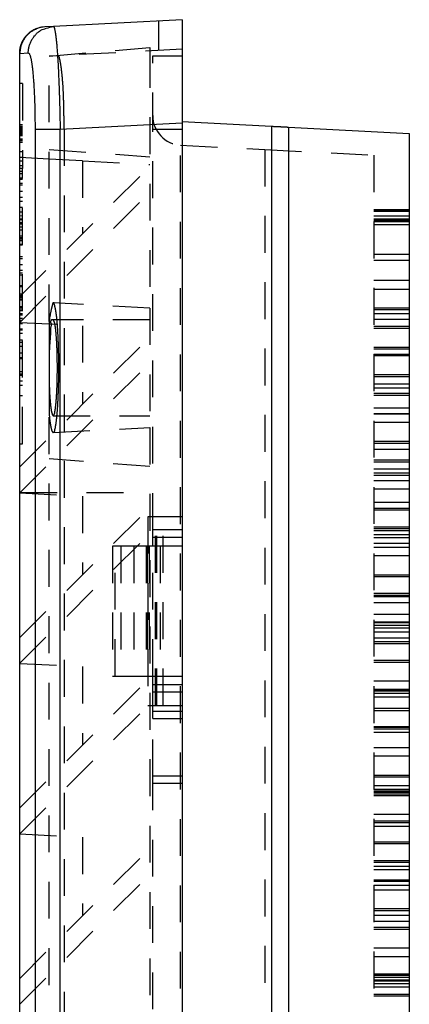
# Model space of a CAD drawing. Extents: x 3.3 to 34.5, y 1 to 22.4.
# Tile 34 of 34: x 22.5 to 23.8, y 9.8 to 13.2. Entities that reach past the tile are written whole.
import ezdxf

# ---------------------------------------------------------------- set-up
doc = ezdxf.new("R2010")
doc.units = 0
doc.linetypes.add('HIDDEN', pattern=[0.1875, 0.125, -0.0625])
doc.layers.add('ACSRY', color=30, linetype='CONTINUOUS')

msp = doc.modelspace()

# ---------------------------------------------------------------- linework, layer by layer
at = {"layer": 'ACSRY', "color": 30, "linetype": 'CONTINUOUS'}
for p, q in [((23.078, 13.1727), (22.6412, 13.1498)), ((23.078, 13.1727), (23.078, 12.8232)), ((22.6412, 13.1498), (22.6123, 13.1483)), ((22.5272, 13.0585), (22.5562, 13.06)), ((22.5272, 1.477), (22.5272, 13.0585)), ((22.664, 12.8015), (23.078, 12.8232)), ((23.078, 12.8275), (23.3811, 12.8116)), ((23.078, 12.8232), (23.078, 1.7123)), ((22.579, 12.8015), (22.664, 12.8015)), ((22.579, 12.8015), (22.579, 1.734)), ((22.664, 1.734), (22.664, 12.8015)), ((23.3811, 12.8116), (23.3811, 1.7239)), ((23.438, 12.8086), (23.848, 12.7871)), ((23.438, 12.8086), (23.438, 1.7268)), ((23.848, 12.7871), (23.848, 1.7483))]:
    msp.add_line(p, q, dxfattribs=at)
at = {"layer": 'ACSRY', "color": 30, "linetype": 'HIDDEN'}
for p, q in [((22.998, 13.1685), (22.998, 13.0684)), ((22.5315, 13.0871), (22.5309, 13.0848)), ((22.627, 13.049), (22.968, 13.0788)), ((23.078, 13.0726), (22.656, 13.0505)), ((22.968, 13.0788), (22.968, 13.0668)), ((22.968, 13.0668), (22.968, 12.1952)), ((22.656, 13.0505), (22.627, 13.049)), ((22.627, 12.1501), (22.627, 13.049)), ((22.978, 13.0507), (23.078, 13.0507)), ((22.978, 12.8007), (22.978, 13.0507)), ((22.537, 12.9559), (22.527, 12.9559)), ((22.537, 12.9559), (22.537, 12.6681)), ((22.537, 12.8103), (22.527, 12.8103)), ((22.537, 12.8064), (22.527, 12.8064)), ((22.527, 12.8038), (22.537, 12.8038)), ((22.537, 12.8004), (22.527, 12.8004)), ((22.527, 12.7988), (22.537, 12.7988)), ((22.537, 12.7941), (22.527, 12.7941)), ((22.527, 12.7936), (22.537, 12.7936)), ((22.527, 12.7929), (22.537, 12.7929)), ((22.537, 12.7909), (22.527, 12.7909)), ((22.537, 12.7888), (22.527, 12.7888)), ((22.527, 12.7877), (22.537, 12.7877)), ((22.527, 12.7873), (22.537, 12.7873)), ((22.527, 12.7856), (22.537, 12.7856)), ((22.537, 12.8158), (22.5272, 12.8158)), ((22.6779, 12.802), (22.6779, 1.7335)), ((22.978, 11.4427), (22.978, 12.8007)), ((23.078, 12.8007), (22.978, 12.8007)), ((22.537, 12.7846), (22.527, 12.7846)), ((22.537, 12.7828), (22.527, 12.7828)), ((22.527, 12.7813), (22.537, 12.7813)), ((22.527, 12.7798), (22.537, 12.7798)), ((22.527, 12.7692), (22.537, 12.7692)), ((22.527, 12.7654), (22.537, 12.7654)), ((22.537, 12.7647), (22.527, 12.7647)), ((22.527, 12.7635), (22.537, 12.7635)), ((22.5272, 12.758), (22.537, 12.758)), ((22.537, 12.7247), (22.5272, 12.7247)), ((22.627, 12.7331), (22.968, 12.7079)), ((23.0727, 12.7477), (23.358, 12.7327)), ((23.0727, 1.7878), (23.0727, 12.7477)), ((23.358, 12.7327), (23.728, 12.7133)), ((23.358, 12.7327), (23.358, 1.8028)), ((22.537, 12.706), (22.527, 12.706)), ((22.537, 12.6932), (22.527, 12.6932)), ((22.627, 12.7), (22.5272, 12.7052)), ((22.74, 12.6941), (22.627, 12.7)), ((22.74, 12.6941), (22.74, 12.4472)), ((22.74, 12.6941), (22.968, 12.6821)), ((23.728, 12.7133), (23.728, 1.8222)), ((22.527, 12.6786), (22.537, 12.6786)), ((22.537, 12.6681), (22.527, 12.6681)), ((22.537, 12.6579), (22.527, 12.6579)), ((22.5272, 12.2345), (22.968, 12.6752)), ((22.537, 11.7347), (22.537, 12.6681)), ((22.537, 12.6505), (22.527, 12.6505)), ((22.527, 12.6371), (22.537, 12.6371)), ((22.527, 12.6318), (22.537, 12.6318)), ((22.537, 12.617), (22.527, 12.617)), ((22.537, 12.6112), (22.527, 12.6112)), ((22.527, 12.5911), (22.537, 12.5911)), ((22.5272, 12.1465), (22.968, 12.5876)), ((22.527, 12.5716), (22.537, 12.5716)), ((22.537, 12.5562), (22.527, 12.5562)), ((22.537, 12.5361), (22.527, 12.5361)), ((22.527, 12.5214), (22.537, 12.5214)), ((23.848, 12.5277), (23.728, 12.5277)), ((23.728, 12.5271), (23.848, 12.5271)), ((23.728, 12.526), (23.848, 12.526)), ((23.728, 12.5251), (23.848, 12.5251)), ((23.728, 12.5242), (23.848, 12.5242)), ((23.728, 12.5234), (23.848, 12.5234)), ((23.848, 12.5227), (23.728, 12.5227)), ((22.527, 12.5085), (22.537, 12.5083)), ((22.537, 12.4961), (22.527, 12.4961)), ((22.537, 12.4937), (22.527, 12.4937)), ((23.728, 12.5077), (23.848, 12.5077)), ((23.728, 12.4973), (23.848, 12.4973)), ((23.848, 12.4924), (23.728, 12.4924)), ((23.728, 12.4916), (23.848, 12.4916)), ((23.728, 12.4908), (23.848, 12.4908)), ((23.728, 12.4899), (23.848, 12.4899)), ((23.728, 12.4889), (23.848, 12.4889)), ((22.537, 12.4844), (22.527, 12.4844)), ((22.527, 12.481), (22.537, 12.481)), ((22.537, 12.4698), (22.527, 12.4698)), ((22.527, 12.4608), (22.537, 12.4608)), ((23.848, 12.4773), (23.728, 12.4773)), ((22.537, 12.4387), (22.527, 12.4387)), ((22.527, 12.4346), (22.537, 12.4346)), ((22.537, 12.4282), (22.527, 12.4282)), ((22.527, 12.4239), (22.537, 12.4239)), ((22.537, 12.4106), (22.527, 12.4106)), ((22.527, 12.4092), (22.537, 12.4092)), ((22.527, 12.3703), (22.537, 12.3703)), ((22.527, 12.3632), (22.537, 12.3632)), ((23.728, 12.3773), (23.848, 12.3773)), ((23.728, 12.3573), (23.848, 12.3573)), ((22.537, 12.3417), (22.527, 12.3417)), ((22.527, 12.3234), (22.537, 12.3234)), ((22.537, 12.3131), (22.527, 12.3131)), ((22.527, 12.3077), (22.537, 12.3077)), ((23.848, 12.2881), (23.728, 12.2881)), ((22.537, 12.2705), (22.527, 12.2705)), ((22.537, 12.2666), (22.527, 12.2666)), ((23.728, 12.2597), (23.848, 12.2597)), ((22.537, 12.242), (22.527, 12.242)), ((22.527, 12.2363), (22.537, 12.2363)), ((22.537, 12.2307), (22.527, 12.2307)), ((22.537, 12.2254), (22.527, 12.2254)), ((22.527, 12.2228), (22.537, 12.2228)), ((22.527, 12.2006), (22.537, 12.2005)), ((22.537, 12.1953), (22.527, 12.1953)), ((22.537, 12.1948), (22.527, 12.1948)), ((22.537, 12.188), (22.527, 12.188)), ((22.537, 12.186), (22.527, 12.186)), ((22.968, 12.1952), (22.6404, 12.2124)), ((22.968, 12.1952), (22.968, 11.7902)), ((23.848, 12.1948), (23.728, 12.1948)), ((23.848, 12.1888), (23.728, 12.1888)), ((22.527, 12.1763), (22.537, 12.1763)), ((22.527, 12.1717), (22.537, 12.1717)), ((22.537, 12.1532), (22.527, 12.1532)), ((22.5272, 12.1608), (22.537, 12.1608)), ((22.968, 12.1552), (22.6404, 12.1552)), ((23.728, 12.1772), (23.848, 12.1772)), ((23.728, 12.1572), (23.848, 12.1572)), ((22.537, 12.1411), (22.527, 12.1411)), ((22.527, 12.1244), (22.537, 12.1244)), ((22.527, 12.1218), (22.537, 12.1218)), ((22.5272, 12.1465), (22.74, 12.1354)), ((22.627, 12.1501), (22.627, 12.0439)), ((22.74, 12.1354), (22.74, 11.8692)), ((23.848, 12.1324), (23.728, 12.1324)), ((23.728, 12.1265), (23.848, 12.1265)), ((22.527, 12.1096), (22.537, 12.1095)), ((22.527, 12.0873), (22.537, 12.0873)), ((22.5272, 11.6565), (22.968, 12.0972)), ((22.527, 12.0797), (22.537, 12.0797)), ((22.527, 12.0662), (22.537, 12.0662)), ((23.848, 12.0617), (23.728, 12.0617)), ((23.728, 12.0572), (23.848, 12.0572)), ((22.537, 12.0424), (22.527, 12.0424)), ((22.537, 12.0264), (22.527, 12.0264)), ((22.537, 12.0225), (22.527, 12.0225)), ((22.627, 12.0439), (22.627, 11.9416)), ((23.848, 12.0372), (23.728, 12.0372)), ((23.848, 12.0335), (23.728, 12.0335)), ((22.5272, 11.5688), (22.968, 12.0096)), ((22.527, 11.9799), (22.537, 11.9799)), ((22.527, 11.9723), (22.537, 11.9723)), ((22.527, 11.9679), (22.537, 11.9679)), ((23.848, 11.9685), (23.728, 11.9685)), ((23.848, 11.9625), (23.728, 11.9625)), ((22.537, 11.9473), (22.527, 11.9473)), ((22.527, 11.9342), (22.537, 11.9342)), ((22.627, 11.9416), (22.627, 11.8353)), ((23.848, 11.9375), (23.728, 11.9375)), ((23.728, 11.9242), (23.848, 11.9242)), ((22.527, 11.8989), (22.537, 11.8989)), ((23.728, 11.9061), (23.848, 11.9061)), ((23.728, 11.9002), (23.848, 11.9002)), ((23.728, 11.8572), (23.848, 11.8572)), ((22.627, 2.7001), (22.627, 11.8353)), ((22.6404, 11.8302), (22.968, 11.8302)), ((23.728, 11.8372), (23.848, 11.8372)), ((23.848, 11.8354), (23.728, 11.8354)), ((22.6404, 11.7731), (22.968, 11.7902)), ((22.968, 11.7902), (22.968, 7.4442)), ((23.848, 11.8073), (23.728, 11.8073)), ((22.527, 11.7347), (22.537, 11.7347)), ((23.848, 11.7422), (23.728, 11.7422)), ((23.728, 11.7372), (23.848, 11.7372)), ((23.848, 11.7362), (23.728, 11.7362)), ((23.728, 11.7172), (23.848, 11.7172)), ((22.968, 11.6581), (22.627, 11.6834)), ((23.848, 11.6798), (23.728, 11.6798)), ((23.728, 11.6739), (23.848, 11.6739)), ((23.848, 11.6485), (23.728, 11.6485)), ((23.848, 11.6357), (23.728, 11.6357)), ((23.728, 11.6285), (23.848, 11.6285)), ((23.848, 11.6091), (23.728, 11.6091)), ((22.5272, 11.5685), (22.74, 11.5574)), ((22.5286, 11.5702), (22.968, 11.5702)), ((22.74, 11.5574), (22.74, 11.2912)), ((23.848, 11.581), (23.728, 11.581)), ((22.5272, 11.0785), (22.968, 11.5192)), ((23.728, 11.5372), (23.848, 11.5372)), ((23.728, 11.5172), (23.848, 11.5172)), ((23.078, 11.4877), (22.961, 11.4877)), ((22.961, 11.4877), (22.961, 10.8477)), ((22.987, 10.8477), (22.987, 11.4877)), ((22.9915, 10.8477), (22.9915, 11.4877)), ((23.0131, 10.8477), (23.0131, 11.4877)), ((23.848, 11.516), (23.728, 11.516)), ((23.848, 11.5099), (23.728, 11.5099)), ((23.728, 11.4535), (23.848, 11.4535)), ((22.5272, 10.9908), (22.968, 11.4316)), ((22.978, 11.4177), (22.978, 11.4427)), ((23.078, 11.4427), (22.978, 11.4427)), ((23.078, 11.4177), (22.978, 11.4177)), ((22.978, 11.3877), (22.978, 11.4177)), ((23.728, 11.4477), (23.848, 11.4477)), ((23.848, 11.4393), (23.728, 11.4393)), ((23.728, 11.4269), (23.848, 11.4269)), ((23.728, 11.4171), (23.848, 11.4171)), ((22.8504, 11.3877), (22.8417, 11.3877)), ((22.8417, 11.3877), (22.8417, 10.9477)), ((22.9142, 11.3877), (22.8504, 11.3877)), ((22.8504, 10.9477), (22.8504, 11.3877)), ((22.8697, 11.3877), (22.8697, 10.9477)), ((22.956, 11.3877), (22.9142, 11.3877)), ((22.9142, 11.3877), (22.9142, 10.9477)), ((22.966, 11.3877), (22.956, 11.3877)), ((22.956, 11.3877), (22.956, 10.9477)), ((22.9593, 11.3877), (22.9593, 10.9477)), ((22.966, 11.3877), (22.966, 10.9477)), ((23.0033, 11.3877), (22.966, 11.3877)), ((22.978, 10.9477), (22.978, 11.3877)), ((23.078, 11.3877), (23.0033, 11.3877)), ((23.0033, 11.3877), (23.0033, 10.9477)), ((23.848, 11.3971), (23.728, 11.3971)), ((23.848, 11.3828), (23.728, 11.3828)), ((23.848, 11.3547), (23.728, 11.3547)), ((23.848, 11.2897), (23.728, 11.2897)), ((23.848, 11.2836), (23.728, 11.2836)), ((23.848, 11.2272), (23.728, 11.2272)), ((23.728, 11.2214), (23.848, 11.2214)), ((23.728, 11.2171), (23.848, 11.2171)), ((23.728, 11.1971), (23.848, 11.1971)), ((23.848, 11.1565), (23.728, 11.1565)), ((23.848, 11.1307), (23.728, 11.1307)), ((23.848, 11.1284), (23.728, 11.1284)), ((23.848, 11.1188), (23.728, 11.1188)), ((23.728, 11.1107), (23.848, 11.1107)), ((23.728, 11.0971), (23.848, 11.0971)), ((23.728, 11.0771), (23.848, 11.0771)), ((23.848, 11.0634), (23.728, 11.0634)), ((23.848, 11.0573), (23.728, 11.0573)), ((22.5272, 10.9905), (22.74, 10.9794)), ((23.728, 11.0009), (23.848, 11.0009)), ((23.728, 10.9951), (23.848, 10.9951)), ((22.74, 10.9794), (22.74, 10.7132)), ((22.5272, 10.5005), (22.968, 10.9412)), ((22.8417, 10.9477), (22.8504, 10.9477)), ((22.8504, 10.9477), (22.9142, 10.9477)), ((22.9142, 10.9477), (22.956, 10.9477)), ((22.956, 10.9477), (22.966, 10.9477)), ((22.966, 10.9477), (23.0033, 10.9477)), ((22.978, 10.9177), (22.978, 10.9477)), ((22.978, 10.8927), (22.978, 10.9177)), ((23.078, 10.9177), (22.978, 10.9177)), ((23.0033, 10.9477), (23.078, 10.9477)), ((23.848, 10.9302), (23.728, 10.9302)), ((22.978, 10.8287), (22.978, 10.8927)), ((23.078, 10.8927), (22.978, 10.8927)), ((23.848, 10.9021), (23.728, 10.9021)), ((23.848, 10.9012), (23.728, 10.9012)), ((23.728, 10.8971), (23.848, 10.8971)), ((23.728, 10.8898), (23.848, 10.8898)), ((22.5272, 10.4128), (22.968, 10.8536)), ((23.728, 10.8771), (23.848, 10.8771)), ((22.961, 10.8477), (23.078, 10.8477)), ((22.978, 10.8037), (22.978, 10.8287)), ((22.978, 10.8287), (23.078, 10.8287)), ((23.848, 10.8371), (23.728, 10.8371)), ((23.728, 10.831), (23.848, 10.831)), ((22.978, 10.8037), (23.078, 10.8037)), ((22.978, 10.6077), (22.978, 10.8037)), ((23.728, 10.777), (23.848, 10.777)), ((23.728, 10.7746), (23.848, 10.7746)), ((23.728, 10.7688), (23.848, 10.7688)), ((23.728, 10.757), (23.848, 10.757)), ((23.848, 10.7039), (23.728, 10.7039)), ((23.848, 10.6758), (23.728, 10.6758)), ((23.078, 10.6077), (22.978, 10.6077)), ((22.978, 10.5827), (22.978, 10.6077)), ((22.978, 8.9177), (22.978, 10.5827)), ((23.078, 10.5827), (22.978, 10.5827)), ((23.848, 10.6108), (23.728, 10.6108)), ((23.848, 10.6047), (23.728, 10.6047)), ((23.728, 10.577), (23.848, 10.577)), ((23.848, 10.563), (23.728, 10.563)), ((23.848, 10.557), (23.728, 10.557)), ((23.848, 10.5523), (23.728, 10.5523)), ((23.728, 10.5483), (23.848, 10.5483)), ((23.728, 10.543), (23.848, 10.543)), ((23.848, 10.4776), (23.728, 10.4776)), ((23.728, 10.457), (23.848, 10.457)), ((23.848, 10.4496), (23.728, 10.4496)), ((23.848, 10.437), (23.728, 10.437)), ((22.5272, 10.4125), (22.74, 10.4014)), ((22.74, 10.4014), (22.74, 10.1352)), ((23.848, 10.3845), (23.728, 10.3845)), ((22.5272, 9.9225), (22.968, 10.3632)), ((23.848, 10.3784), (23.728, 10.3784)), ((23.728, 10.322), (23.848, 10.322)), ((23.728, 10.3162), (23.848, 10.3162)), ((23.848, 10.3018), (23.728, 10.3018)), ((23.728, 10.2918), (23.848, 10.2918)), ((22.5272, 9.8348), (22.968, 10.2756)), ((23.728, 10.2569), (23.848, 10.2569)), ((23.848, 10.2513), (23.728, 10.2513)), ((23.848, 10.2369), (23.728, 10.2369)), ((23.728, 10.2233), (23.848, 10.2233)), ((23.848, 10.1582), (23.728, 10.1582)), ((23.848, 10.1521), (23.728, 10.1521)), ((23.728, 10.1369), (23.848, 10.1369)), ((23.728, 10.1169), (23.848, 10.1169)), ((23.728, 10.0957), (23.848, 10.0957)), ((23.728, 10.0899), (23.848, 10.0899)), ((23.848, 10.025), (23.728, 10.025)), ((23.728, 9.997), (23.848, 9.997)), ((23.848, 9.9368), (23.728, 9.9368)), ((23.848, 9.9319), (23.728, 9.9319)), ((23.848, 9.9257), (23.728, 9.9257)), ((23.848, 9.9168), (23.728, 9.9168)), ((23.848, 9.9134), (23.728, 9.9134)), ((23.848, 9.9043), (23.728, 9.9043)), ((23.728, 9.8934), (23.848, 9.8934)), ((23.728, 9.8694), (23.848, 9.8694)), ((23.728, 9.8636), (23.848, 9.8636))]:
    msp.add_line(p, q, dxfattribs=at)
at = {"layer": 'ACSRY', "color": 30, "linetype": 'CONTINUOUS'}
for points in [[(22.6123, 13.1483), (22.6066, 13.1478, 0.015346), (22.6009, 13.147, 0.01572), (22.5954, 13.1458, 0.015778), (22.59, 13.1443, 0.015652), (22.5847, 13.1425, 0.01562), (22.5795, 13.1403, 0.015599), (22.5745, 13.1378, 0.015603), (22.5697, 13.135, 0.015634), (22.565, 13.1319, 0.015609), (22.5605, 13.1285, 0.015551), (22.5563, 13.1248, 0.015702), (22.5522, 13.1208, 0.016053), (22.5484, 13.1165, 0.015643), (22.5448, 13.112, 0.014783), (22.5416, 13.1073, 0.016148), (22.5386, 13.1023, 0.019178), (22.5359, 13.097, 0.014864), (22.5337, 13.092, 0.005292), (22.5317, 13.0873, 0.020353), (22.5301, 13.0811, 0.035427), (22.5286, 13.0714, 0.017328), (22.5272, 13.0585, 0.009076)], [(22.5309, 13.0848), (22.5312, 13.0857, -0.00253), (22.5314, 13.0866, -0.002538), (22.5317, 13.0874, -0.002534), (22.532, 13.0883, -0.002515), (22.5323, 13.0891, -0.002506), (22.5326, 13.09, -0.002504), (22.533, 13.0908, -0.002504), (22.5333, 13.0917, -0.002505), (22.5336, 13.0925, -0.002505), (22.534, 13.0933, -0.002504), (22.5343, 13.0942, -0.002504), (22.5347, 13.095, -0.002505), (22.5351, 13.0958, -0.002506), (22.5354, 13.0966, -0.002508), (22.5358, 13.0975, -0.002509), (22.5362, 13.0983, -0.002508), (22.5366, 13.0991, -0.002508), (22.537, 13.0999, -0.002508), (22.5375, 13.1007, -0.002508), (22.5379, 13.1015, -0.002509), (22.5383, 13.1023, -0.00251), (22.5388, 13.1031, -0.002512), (22.5392, 13.1038, -0.002511), (22.5397, 13.1046, -0.002509), (22.5402, 13.1054, -0.002507), (22.5406, 13.1062, -0.002505), (22.5411, 13.1069, -0.002506), (22.5416, 13.1077, -0.002511), (22.5421, 13.1085, -0.002505), (22.5426, 13.1092, -0.002491), (22.5431, 13.1099, -0.002513), (22.5436, 13.1107, -0.002562), (22.5442, 13.1114, -0.002489), (22.5447, 13.1121, -0.002324), (22.5452, 13.1129, -0.002561), (22.5458, 13.1136, -0.003046), (22.5464, 13.1143, -0.002318), (22.5469, 13.115, -0.00082), (22.5474, 13.1156, -0.003257), (22.5481, 13.1164, -0.005552), (22.5491, 13.1176, -0.002712), (22.5504, 13.1191, -0.00144)], [(22.5557, 13.1242), (22.556, 13.1245, -0.00459), (22.5563, 13.1249, -0.004536), (22.5567, 13.1252, -0.004651), (22.557, 13.1255, -0.004928), (22.5573, 13.1259, -0.004897), (22.5576, 13.1262, -0.00464), (22.558, 13.1265, -0.005264), (22.5583, 13.1268, -0.00648), (22.5587, 13.1271, -0.004922), (22.559, 13.1273, -0.001535), (22.5594, 13.1276, -0.007226), (22.5598, 13.1279, -0.012717), (22.5604, 13.1283, -0.00617), (22.5613, 13.1288, -0.00323)], [(22.5562, 13.06), (22.5568, 13.0706, -0.033304), (22.5588, 13.0813, -0.029239), (22.5621, 13.0921, -0.030046), (22.567, 13.1027, -0.037555), (22.5736, 13.1128, -0.031264), (22.5808, 13.1219, -0.015753), (22.5883, 13.1298, -0.040019), (22.5992, 13.1368, -0.067776), (22.6171, 13.1435, -0.036231), (22.6412, 13.1498, -0.019287)], [(22.5686, 13.134), (22.5689, 13.1342, -0.006988), (22.5691, 13.1344, -0.007209), (22.5694, 13.1347, -0.007096), (22.5696, 13.1349, -0.006559), (22.5699, 13.1351, -0.005988), (22.5701, 13.1353, -0.005351), (22.5704, 13.1355, -0.005286), (22.5707, 13.1357, -0.005354), (22.571, 13.1358, -0.004035), (22.5712, 13.136, -0.002136), (22.5715, 13.1362, -0.004248), (22.5718, 13.1364, -0.005365), (22.5723, 13.1366, -0.002504), (22.5729, 13.137, -0.00143)], [(22.575, 13.1381), (22.5757, 13.1385, -0.002035), (22.5763, 13.1388, -0.002027), (22.577, 13.1391, -0.002046), (22.5776, 13.1394, -0.002084), (22.5783, 13.1398, -0.002025), (22.579, 13.1401, -0.001892), (22.5796, 13.1404, -0.002086), (22.5803, 13.1407, -0.002482), (22.581, 13.141, -0.00189), (22.5816, 13.1412, -0.000659), (22.5822, 13.1415, -0.002656), (22.5829, 13.1418, -0.004573), (22.5841, 13.1422, -0.002245), (22.5856, 13.1428, -0.001193)], [(22.6412, 13.1498), (22.6419, 13.1496, -0.166883), (22.6426, 13.1488, -0.086797), (22.6433, 13.1475, -0.042466), (22.644, 13.1457, -0.024377), (22.6448, 13.1434, -0.015375), (22.6455, 13.1405, -0.010692), (22.6462, 13.1371, -0.007772), (22.647, 13.1332, -0.00598), (22.6477, 13.1288, -0.004716), (22.6484, 13.1239, -0.003864), (22.6491, 13.1185, -0.003196), (22.6499, 13.1126, -0.002706), (22.6506, 13.1062, -0.002304), (22.6513, 13.0993, -0.001995), (22.652, 13.092, -0.001746), (22.6527, 13.0842, -0.001556), (22.6534, 13.076, -0.001394), (22.654, 13.0673, -0.001267), (22.6547, 13.0583, -0.001159), (22.6553, 13.0488, -0.001074), (22.656, 13.0389, -0.000993), (22.6566, 13.0287, -0.000924), (22.6572, 13.0181, -0.000859), (22.6577, 13.0072, -0.000803), (22.6583, 12.9959, -0.000753), (22.6588, 12.9844, -0.00071), (22.6594, 12.9726, -0.000681), (22.6599, 12.9605, -0.000666), (22.6603, 12.9481, -0.000623), (22.6608, 12.9355, -0.000567), (22.6612, 12.9228, -0.000607), (22.6616, 12.9097, -0.0007), (22.662, 12.8962, -0.000518), (22.6624, 12.8833, -0.000179), (22.6627, 12.8716, -0.000699), (22.663, 12.8563, -0.001169), (22.6635, 12.8326, -0.000562), (22.664, 12.8015, -0.000295)], [(22.527, 13.0585), (22.527, 13.0604, -0.005278), (22.527, 13.0624, -0.005442), (22.5272, 13.0643, -0.005481), (22.5273, 13.0662, -0.005354), (22.5275, 13.0681, -0.005115), (22.5277, 13.0699, -0.004748), (22.528, 13.0717, -0.005052), (22.5283, 13.0736, -0.005729), (22.5286, 13.0754, -0.004454), (22.5289, 13.0771, -0.001892), (22.5292, 13.0786, -0.005795), (22.5297, 13.0805, -0.009623), (22.5305, 13.0833, -0.004892), (22.5315, 13.087, -0.002698)], [(22.5299, 13.0813), (22.53, 13.0816, -0.000635), (22.53, 13.0818, -0.00065), (22.5301, 13.0821, -0.000653), (22.5302, 13.0823, -0.000642), (22.5302, 13.0826, -0.000637), (22.5303, 13.0828, -0.000633), (22.5304, 13.0831, -0.000631), (22.5304, 13.0833, -0.000626), (22.5305, 13.0836, -0.000622), (22.5306, 13.0838, -0.000612), (22.5306, 13.0841, -0.000616), (22.5307, 13.0843, -0.000626), (22.5308, 13.0846, -0.000602), (22.5308, 13.0848, -0.000546), (22.5309, 13.085, -0.000682), (22.531, 13.0853, -0.000988), (22.531, 13.0855, -0.000801), (22.5311, 13.0857, -0.000272), (22.5312, 13.0859, -0.00111), (22.5312, 13.0862, -0.001964), (22.5314, 13.0866, -0.00098), (22.5315, 13.0871, -0.000524)], [(22.527, 13.0585), (22.527, 13.0603, -0.004778), (22.527, 13.0621, -0.004928), (22.5271, 13.0639, -0.004966), (22.5273, 13.0657, -0.004867), (22.5274, 13.0674, -0.004672), (22.5276, 13.0692, -0.004359), (22.5278, 13.0708, -0.004681), (22.5281, 13.0725, -0.005389), (22.5283, 13.0742, -0.004232), (22.5286, 13.0758, -0.001761), (22.5289, 13.0772, -0.005653), (22.5293, 13.0789, -0.009797), (22.5299, 13.0814, -0.005124), (22.5308, 13.0847, -0.002848)], [(22.5308, 13.0847), (22.5307, 13.0841, 0.001519), (22.5305, 13.0835, 0.001544), (22.5303, 13.083, 0.00155), (22.5302, 13.0824, 0.001525), (22.53, 13.0818, 0.001524), (22.5299, 13.0813, 0.001544), (22.5297, 13.0807, 0.001555), (22.5296, 13.0801, 0.001559), (22.5295, 13.0796, 0.001566), (22.5293, 13.079, 0.001581), (22.5292, 13.0784, 0.001591), (22.5291, 13.0779, 0.001601), (22.5289, 13.0773, 0.001606), (22.5288, 13.0767, 0.001613), (22.5287, 13.0761, 0.001617), (22.5286, 13.0755, 0.001622), (22.5285, 13.075, 0.001627), (22.5284, 13.0744, 0.001635), (22.5283, 13.0738, 0.001639), (22.5282, 13.0732, 0.001642), (22.5281, 13.0726, 0.001644), (22.528, 13.072, 0.001647), (22.5279, 13.0714, 0.00165), (22.5278, 13.0708, 0.001654), (22.5277, 13.0702, 0.001655), (22.5277, 13.0696, 0.001654), (22.5276, 13.069, 0.001656), (22.5275, 13.0684, 0.001661), (22.5274, 13.0678, 0.001657), (22.5274, 13.0672, 0.001647), (22.5273, 13.0666, 0.001664), (22.5273, 13.066, 0.001704), (22.5272, 13.0654, 0.001647), (22.5272, 13.0648, 0.001517), (22.5271, 13.0642, 0.001708), (22.5271, 13.0636, 0.002099), (22.5271, 13.063, 0.001564), (22.527, 13.0624, 0.00045), (22.527, 13.0619, 0.00236), (22.527, 13.0611, 0.003892), (22.527, 13.06, 0.001753), (22.527, 13.0585, 0.000892)], [(22.527, 13.0585), (22.527, 13.0602, -0.004688), (22.527, 13.062, -0.004781), (22.5271, 13.0637, -0.004833), (22.5272, 13.0654, -0.004812), (22.5274, 13.0671, -0.004639), (22.5276, 13.0688, -0.004324), (22.5278, 13.0704, -0.004675), (22.528, 13.0721, -0.005417), (22.5283, 13.0738, -0.004177), (22.5286, 13.0754, -0.00164), (22.5288, 13.0768, -0.005619), (22.5292, 13.0785, -0.009473), (22.5299, 13.0812, -0.004731), (22.5308, 13.0847, -0.002564)], [(22.527, 13.0585), (22.527, 13.0598, -0.003893), (22.527, 13.0612, -0.003997), (22.5271, 13.0625, -0.004005), (22.5271, 13.0639, -0.003887), (22.5272, 13.0652, -0.003693), (22.5273, 13.0665, -0.003413), (22.5275, 13.0678, -0.00361), (22.5276, 13.0691, -0.004063), (22.5278, 13.0704, -0.003149), (22.528, 13.0716, -0.001353), (22.5281, 13.0727, -0.004053), (22.5284, 13.0741, -0.006648), (22.5288, 13.0761, -0.003366), (22.5293, 13.0788, -0.001859)], [(22.527, 13.0585), (22.527, 13.0591, -0.002177), (22.527, 13.0598, -0.002239), (22.527, 13.0605, -0.002221), (22.527, 13.0611, -0.002107), (22.527, 13.0618, -0.001973), (22.5271, 13.0624, -0.001805), (22.5271, 13.0631, -0.001868), (22.5271, 13.0637, -0.00204), (22.5272, 13.0644, -0.001583), (22.5272, 13.065, -0.000735), (22.5273, 13.0655, -0.00194), (22.5273, 13.0662, -0.003052), (22.5274, 13.0672, -0.001551), (22.5276, 13.0685, -0.00087)], [(22.527, 13.0585), (22.527, 13.0589, -0.001701), (22.527, 13.0594, -0.001765), (22.527, 13.0598, -0.001738), (22.527, 13.0603, -0.001607), (22.527, 13.0608, -0.001483), (22.527, 13.0612, -0.001346), (22.527, 13.0616, -0.001358), (22.5271, 13.0621, -0.001427), (22.5271, 13.0625, -0.001116), (22.5271, 13.0629, -0.000579), (22.5271, 13.0633, -0.001274), (22.5272, 13.0638, -0.001878), (22.5272, 13.0644, -0.00097), (22.5273, 13.0653, -0.000563)], [(22.5272, 13.0635), (22.5272, 13.0635, 0.007003), (22.5272, 13.0634, 0.007223), (22.5271, 13.0633, 0.007064), (22.5271, 13.0633, 0.006431), (22.5271, 13.0632, 0.005799), (22.5271, 13.0631, 0.00513), (22.5271, 13.0631, 0.004961), (22.5271, 13.063, 0.004851), (22.5271, 13.0629, 0.003633), (22.5271, 13.0629, 0.002065), (22.5271, 13.0628, 0.003521), (22.5271, 13.0627, 0.003894), (22.5271, 13.0626, 0.001759), (22.5271, 13.0625, 0.001041)], [(22.5282, 13.073), (22.5281, 13.0728, 0.000688), (22.5281, 13.0725, 0.000688), (22.5281, 13.0723, 0.000688), (22.528, 13.072, 0.000686), (22.528, 13.0718, 0.000685), (22.5279, 13.0715, 0.000684), (22.5279, 13.0713, 0.000683), (22.5279, 13.071, 0.000682), (22.5278, 13.0708, 0.00068), (22.5278, 13.0705, 0.000679), (22.5278, 13.0703, 0.000677), (22.5277, 13.07, 0.000674), (22.5277, 13.0698, 0.00067), (22.5277, 13.0695, 0.000663), (22.5277, 13.0693, 0.000665), (22.5276, 13.069, 0.000675), (22.5276, 13.0688, 0.000658), (22.5276, 13.0685, 0.000626), (22.5275, 13.0683, 0.000692), (22.5275, 13.068, 0.000815), (22.5275, 13.0677, 0.000645), (22.5275, 13.0675, 0.00032), (22.5274, 13.0673, 0.000845), (22.5274, 13.067, 0.001205), (22.5274, 13.0666, 0.000574), (22.5273, 13.066, 0.000317)], [(22.5273, 13.0658), (22.5274, 13.0662, -0.0008), (22.5274, 13.0667, -0.000835), (22.5274, 13.0671, -0.000899), (22.5275, 13.0675, -0.000983), (22.5275, 13.0679, -0.001014), (22.5276, 13.0683, -0.000996), (22.5276, 13.0687, -0.001154), (22.5276, 13.0691, -0.001437), (22.5277, 13.0695, -0.001141), (22.5277, 13.0698, -0.000417), (22.5278, 13.0701, -0.001656), (22.5278, 13.0705, -0.002919), (22.5279, 13.0711, -0.001469), (22.528, 13.0719, -0.000796)], [(22.5276, 13.0691), (22.5277, 13.0693, -0.000561), (22.5277, 13.0696, -0.000578), (22.5277, 13.0699, -0.000583), (22.5278, 13.0701, -0.000569), (22.5278, 13.0704, -0.000544), (22.5278, 13.0706, -0.000505), (22.5279, 13.0709, -0.000536), (22.5279, 13.0711, -0.000604), (22.5279, 13.0714, -0.00047), (22.528, 13.0716, -0.000203), (22.528, 13.0718, -0.000604), (22.528, 13.0721, -0.000984), (22.5281, 13.0725, -0.000497), (22.5282, 13.073, -0.000275)], [(22.5308, 13.0847), (22.5308, 13.0844, 0.000834), (22.5307, 13.0842, 0.000647), (22.5306, 13.0839, 0.000648), (22.5305, 13.0837, 0.000812), (22.5304, 13.0834, 0.000826), (22.5303, 13.083, 0.000773), (22.5303, 13.0827, 0.000952), (22.5302, 13.0824, 0.001281), (22.5301, 13.082, 0.000891), (22.53, 13.0816, 0.0001), (22.5299, 13.0813, 0.001517), (22.5298, 13.0809, 0.002733), (22.5296, 13.0801, 0.001227), (22.5293, 13.0791, 0.000597)], [(22.5297, 13.0803), (22.5298, 13.0806, -0.001584), (22.5298, 13.0809, -0.001611), (22.5299, 13.0812, -0.001598), (22.53, 13.0814, -0.001532), (22.53, 13.0817, -0.001435), (22.5301, 13.082, -0.001308), (22.5302, 13.0823, -0.001356), (22.5302, 13.0825, -0.001483), (22.5303, 13.0828, -0.001127), (22.5304, 13.0831, -0.000499), (22.5304, 13.0833, -0.001382), (22.5305, 13.0836, -0.002105), (22.5306, 13.0841, -0.001018), (22.5308, 13.0847, -0.000557)], [(22.5562, 13.06), (22.5571, 13.0598, -0.107044), (22.558, 13.0593, -0.080909), (22.5589, 13.0583, -0.052055), (22.5598, 13.057, -0.03415), (22.5606, 13.0552, -0.023158), (22.5615, 13.0531, -0.016745), (22.5624, 13.0506, -0.012476), (22.5632, 13.0478, -0.009744), (22.5641, 13.0445, -0.007766), (22.5649, 13.0409, -0.006409), (22.5657, 13.0368, -0.005329), (22.5665, 13.0325, -0.004528), (22.5673, 13.0277, -0.003866), (22.5681, 13.0226, -0.003355), (22.5689, 13.0172, -0.002941), (22.5696, 13.0114, -0.002624), (22.5703, 13.0053, -0.002354), (22.571, 12.9989, -0.002141), (22.5717, 12.9922, -0.001959), (22.5723, 12.9852, -0.001817), (22.5729, 12.9779, -0.001681), (22.5735, 12.9703, -0.001563), (22.5741, 12.9624, -0.001454), (22.5747, 12.9543, -0.00136), (22.5752, 12.946, -0.001275), (22.5756, 12.9374, -0.001202), (22.5761, 12.9286, -0.001154), (22.5765, 12.9196, -0.001128), (22.5769, 12.9104, -0.001056), (22.5773, 12.9011, -0.000961), (22.5776, 12.8917, -0.001028), (22.5779, 12.8819, -0.001185), (22.5782, 12.8719, -0.000877), (22.5784, 12.8623, -0.000303), (22.5786, 12.8536, -0.001184), (22.5787, 12.8422, -0.001979), (22.5789, 12.8247, -0.000952), (22.579, 12.8015, -0.0005)], [(23.3811, 12.8116), (23.3857, 12.8113, 0.000394), (23.3902, 12.8111, 0.000452), (23.3946, 12.8109, 0.000428), (23.3989, 12.8107, 0.00031), (23.4031, 12.8105, 0.000226), (23.4072, 12.8103, 0.000148), (23.411, 12.8101, 0.000066), (23.4147, 12.8099, -0.000049), (23.4182, 12.8098, -0.000161), (23.4215, 12.8096, -0.000301), (23.4245, 12.8095, -0.000506), (23.4272, 12.8093, -0.000841), (23.4297, 12.8092, -0.001044), (23.4318, 12.8091, -0.001062), (23.4336, 12.809, -0.001233), (23.4352, 12.8088, -0.001202), (23.4366, 12.8087, -0.001247), (23.438, 12.8086, -0.001751)]]:
    msp.add_lwpolyline(points, format="xyb", dxfattribs=at)
at = {"layer": 'ACSRY', "color": 30, "linetype": 'HIDDEN'}
for points in [[(22.5272, 13.0631), (22.5274, 13.0662, -0.008301), (22.5277, 13.0692, -0.008535), (22.5281, 13.0723, -0.008589), (22.5286, 13.0753, -0.008448), (22.5292, 13.0782, -0.008379), (22.5299, 13.0811, -0.008319), (22.5307, 13.084, -0.008281), (22.5315, 13.0868, -0.008217), (22.5325, 13.0896, -0.008148), (22.5335, 13.0923, -0.008033), (22.5347, 13.095, -0.008055), (22.5359, 13.0976, -0.008158), (22.5372, 13.1002, -0.007891), (22.5385, 13.1027, -0.007286), (22.5399, 13.1051, -0.008053), (22.5414, 13.1076, -0.009774), (22.5431, 13.1099, -0.007213), (22.5446, 13.1122, -0.001332), (22.5461, 13.1141, -0.010412), (22.5481, 13.1165, -0.021571), (22.5513, 13.1199, -0.011019), (22.5557, 13.1242, -0.00571)], [(22.575, 13.1381), (22.5719, 13.1364, 0.009369), (22.5688, 13.1346, 0.009513), (22.5659, 13.1327, 0.009588), (22.563, 13.1306, 0.009614), (22.5602, 13.1285, 0.00966), (22.5575, 13.1263, 0.009701), (22.5549, 13.1239, 0.009752), (22.5525, 13.1215, 0.009806), (22.5501, 13.119, 0.009825), (22.5478, 13.1164, 0.00981), (22.5456, 13.1137, 0.009913), (22.5435, 13.1109, 0.010116), (22.5416, 13.1081, 0.009896), (22.5397, 13.1051, 0.009368), (22.538, 13.1021, 0.01019), (22.5364, 13.099, 0.011848), (22.5349, 13.0957, 0.009375), (22.5335, 13.0926, 0.0045), (22.5323, 13.0897, 0.012435), (22.5312, 13.0859, 0.019985), (22.5298, 13.0803, 0.010508), (22.5282, 13.073, 0.005828)], [(22.5729, 13.137), (22.57, 13.1353, 0.008926), (22.5672, 13.1335, 0.009052), (22.5644, 13.1316, 0.00912), (22.5617, 13.1296, 0.009146), (22.5591, 13.1276, 0.009189), (22.5566, 13.1254, 0.009227), (22.5541, 13.1232, 0.009273), (22.5518, 13.1208, 0.009324), (22.5496, 13.1184, 0.00934), (22.5474, 13.1159, 0.009323), (22.5453, 13.1134, 0.009421), (22.5434, 13.1107, 0.009616), (22.5415, 13.108, 0.0094), (22.5398, 13.1052, 0.008883), (22.5381, 13.1024, 0.009681), (22.5366, 13.0994, 0.011301), (22.5351, 13.0963, 0.008889), (22.5338, 13.0933, 0.004079), (22.5327, 13.0906, 0.01194), (22.5315, 13.087, 0.019401), (22.5301, 13.0816, 0.01007), (22.5284, 13.0746, 0.005526)], [(22.5437, 13.1112), (22.5444, 13.1121, -0.003463), (22.5451, 13.113, -0.003514), (22.5457, 13.1139, -0.003574), (22.5464, 13.1147, -0.003621), (22.5471, 13.1155, -0.003529), (22.5478, 13.1164, -0.003314), (22.5485, 13.1171, -0.003641), (22.5492, 13.1179, -0.004306), (22.5499, 13.1187, -0.003323), (22.5506, 13.1194, -0.001236), (22.5512, 13.1201, -0.004607), (22.5521, 13.1209, -0.007948), (22.5533, 13.1221, -0.003975), (22.555, 13.1236, -0.002143)], [(22.5442, 13.1116), (22.5447, 13.1122, -0.001827), (22.5451, 13.1128, -0.001938), (22.5456, 13.1134, -0.001944), (22.546, 13.1139, -0.001834), (22.5464, 13.1145, -0.00174), (22.5469, 13.115, -0.001625), (22.5473, 13.1155, -0.001705), (22.5477, 13.116, -0.001902), (22.5481, 13.1165, -0.001567), (22.5485, 13.1169, -0.00078), (22.5488, 13.1173, -0.002007), (22.5492, 13.1178, -0.003637), (22.5498, 13.1184, -0.00218), (22.5504, 13.1191, -0.001323)], [(22.5613, 13.1288), (22.5617, 13.1292, -0.005518), (22.5621, 13.1296, -0.005484), (22.5626, 13.13, -0.005543), (22.563, 13.1304, -0.005684), (22.5634, 13.1307, -0.005539), (22.5638, 13.1311, -0.005179), (22.5643, 13.1314, -0.005734), (22.5647, 13.1317, -0.006863), (22.5652, 13.1321, -0.005199), (22.5657, 13.1324, -0.001749), (22.5661, 13.1326, -0.007369), (22.5666, 13.1329, -0.012691), (22.5675, 13.1334, -0.00616), (22.5686, 13.134, -0.003243)], [(22.5287, 13.076), (22.529, 13.0771, -0.002724), (22.5292, 13.0782, -0.003052), (22.5294, 13.0793, -0.003075), (22.5297, 13.0803, -0.002773), (22.5299, 13.0812, -0.002624), (22.5302, 13.0822, -0.002501), (22.5304, 13.083, -0.002591), (22.5306, 13.0838, -0.002844), (22.5308, 13.0845, -0.002681), (22.531, 13.0851, -0.001712), (22.5312, 13.0857, -0.003646), (22.5313, 13.0861, -0.010137), (22.5315, 13.0866, -0.01392), (22.5317, 13.0869, -0.015801)], [(22.5308, 13.0847), (22.5309, 13.085, -0.00082), (22.531, 13.0853, -0.000826), (22.5311, 13.0856, -0.000828), (22.5312, 13.0859, -0.000825), (22.5313, 13.0862, -0.000824), (22.5314, 13.0865, -0.000823), (22.5315, 13.0868, -0.000823), (22.5316, 13.087, -0.000824), (22.5316, 13.0873, -0.000821), (22.5317, 13.0876, -0.000816), (22.5318, 13.0879, -0.000822), (22.5319, 13.0882, -0.000838), (22.532, 13.0885, -0.000815), (22.5321, 13.0888, -0.000759), (22.5322, 13.0891, -0.000839), (22.5323, 13.0894, -0.001005), (22.5324, 13.0896, -0.000761), (22.5325, 13.0899, -0.000241), (22.5326, 13.0902, -0.001167), (22.5327, 13.0905, -0.002084), (22.5329, 13.091, -0.001031), (22.5332, 13.0916, -0.000545)], [(22.5315, 13.087), (22.5315, 13.087), (22.5315, 13.087, -0.001682), (22.5315, 13.0869, -0.000318), (22.5315, 13.0868, 0.000072), (22.5315, 13.0867, 0.000146), (22.5314, 13.0866, 0.000154), (22.5314, 13.0865, 0.000258), (22.5313, 13.0863, 0.000424), (22.5313, 13.0861, 0.000267), (22.5312, 13.086, -0.000058), (22.5312, 13.0858, 0.000582), (22.5311, 13.0856, 0.001187), (22.531, 13.0852, 0.000546), (22.5308, 13.0847, 0.000256)], [(22.5332, 13.0916), (22.5333, 13.092, -0.001121), (22.5335, 13.0924, -0.00114), (22.5336, 13.0928, -0.001146), (22.5338, 13.0932, -0.001137), (22.5339, 13.0935, -0.001134), (22.5341, 13.0939, -0.001132), (22.5342, 13.0943, -0.001132), (22.5344, 13.0947, -0.00113), (22.5346, 13.0951, -0.001128), (22.5347, 13.0954, -0.001121), (22.5349, 13.0958, -0.001128), (22.535, 13.0962, -0.001142), (22.5352, 13.0965, -0.001121), (22.5354, 13.0969, -0.001071), (22.5355, 13.0972, -0.001218), (22.5357, 13.0976, -0.001501), (22.5359, 13.098, -0.00116), (22.536, 13.0983, -0.000403), (22.5362, 13.0986, -0.001629), (22.5363, 13.099, -0.00284), (22.5366, 13.0996, -0.001408), (22.537, 13.1003, -0.000752)], [(22.5293, 13.0791), (22.5292, 13.0787, 0.001306), (22.5292, 13.0783, 0.001213), (22.5291, 13.0778, 0.001195), (22.529, 13.0774, 0.00126), (22.5289, 13.0769, 0.001291), (22.5288, 13.0764, 0.001316), (22.5287, 13.0759, 0.001338), (22.5286, 13.0754, 0.00138), (22.5285, 13.0749, 0.001398), (22.5284, 13.0744, 0.001409), (22.5283, 13.0739, 0.001463), (22.5282, 13.0733, 0.001605), (22.5281, 13.0728, 0.0015), (22.528, 13.0723, 0.001085), (22.5279, 13.0717, 0.001851), (22.5278, 13.071, 0.003291), (22.5277, 13.0703, 0.001921), (22.5276, 13.0695, -0.000595), (22.5276, 13.0688, 0.004651), (22.5275, 13.0677, 0.008605), (22.5273, 13.066, 0.00358), (22.5272, 13.0635, 0.001616)], [(22.5273, 13.066), (22.5273, 13.0658, -0.000203), (22.5273, 13.0658, -0.000956), (22.5273, 13.0658), (22.5273, 13.0658, -0.001103), (22.5273, 13.0659, -0.000349), (22.5273, 13.0661, -0.000238), (22.5273, 13.0662, -0.000222), (22.5274, 13.0664, -0.000272), (22.5274, 13.0665, -0.000367), (22.5274, 13.0666, -0.000582), (22.5274, 13.0668, -0.000759), (22.5274, 13.0669, -0.000433), (22.5274, 13.067, -0.000235), (22.5274, 13.0671, -0.000323), (22.5274, 13.0672, -0.000359), (22.5274, 13.0673, -0.000333), (22.5275, 13.0674, -0.000323), (22.5275, 13.0675, -0.000327), (22.5275, 13.0676, -0.000332), (22.5275, 13.0677, -0.000365), (22.5275, 13.0678, -0.000332), (22.5275, 13.0679, -0.000136), (22.5275, 13.0681, -0.000562), (22.5275, 13.0683, -0.00083), (22.5276, 13.0686, -0.000822), (22.5276, 13.069, -0.001161), (22.5277, 13.0695, -0.001304), (22.5278, 13.07, -0.001493), (22.5278, 13.0706, -0.001502), (22.5279, 13.0712, -0.001397), (22.528, 13.0718, -0.001711), (22.5281, 13.0725, -0.002298), (22.5282, 13.0732, -0.00159), (22.5283, 13.0739, -0.00016), (22.5285, 13.0746, -0.002729), (22.5286, 13.0755, -0.004972), (22.5289, 13.0769, -0.002246), (22.5293, 13.0788, -0.001092)], [(22.5273, 13.0658), (22.5273, 13.0658, -0.024805), (22.5273, 13.066, -0.003172), (22.5273, 13.0663, -0.001614), (22.5274, 13.0666, -0.00185), (22.5274, 13.0671, -0.001602), (22.5275, 13.0676, -0.001344), (22.5275, 13.0682, -0.001729), (22.5276, 13.0689, -0.00245), (22.5277, 13.0696, -0.00153), (22.5278, 13.0704, 0.00016), (22.5279, 13.0711, -0.003005), (22.5281, 13.0721, -0.005682), (22.5283, 13.0738, -0.002504), (22.5287, 13.076, -0.001165)], [(22.528, 13.0719), (22.5281, 13.0724, -0.0017), (22.5282, 13.073, -0.001693), (22.5283, 13.0735, -0.001718), (22.5284, 13.0741, -0.001769), (22.5285, 13.0746, -0.001732), (22.5286, 13.0751, -0.001628), (22.5287, 13.0757, -0.001812), (22.5288, 13.0762, -0.002183), (22.5289, 13.0767, -0.001669), (22.529, 13.0772, -0.000567), (22.5291, 13.0777, -0.002385), (22.5292, 13.0783, -0.004174), (22.5294, 13.0792, -0.002064), (22.5297, 13.0803, -0.001097)], [(22.5282, 13.073), (22.5282, 13.0731, -0.000124), (22.5282, 13.0732, -0.000124), (22.5282, 13.0732, -0.000126), (22.5282, 13.0733, -0.000128), (22.5282, 13.0734, -0.000121), (22.5282, 13.0735, -0.000101), (22.5283, 13.0735, -0.000127), (22.5283, 13.0736, -0.000206), (22.5283, 13.0737, -0.000252), (22.5283, 13.0737, -0.000275), (22.5283, 13.0738, -0.000282), (22.5283, 13.0739, -0.000272), (22.5283, 13.0739, -0.000257), (22.5283, 13.074, -0.000238), (22.5283, 13.0741, -0.000254), (22.5283, 13.0741, -0.000288), (22.5284, 13.0742, -0.000219), (22.5284, 13.0743, -0.000089), (22.5284, 13.0743, -0.000286), (22.5284, 13.0744, -0.000462), (22.5284, 13.0745, -0.000226), (22.5284, 13.0746, -0.000122)], [(22.5287, 13.076), (22.5288, 13.0763, -0.000827), (22.5289, 13.0767, -0.000837), (22.5289, 13.077, -0.000847), (22.529, 13.0774, -0.000849), (22.5291, 13.0777, -0.000821), (22.5291, 13.0781, -0.000767), (22.5292, 13.0784, -0.000835), (22.5293, 13.0787, -0.000976), (22.5294, 13.0791, -0.000751), (22.5294, 13.0794, -0.000286), (22.5295, 13.0797, -0.001026), (22.5296, 13.08, -0.001744), (22.5297, 13.0806, -0.00087), (22.5299, 13.0813, -0.00047)], [(22.656, 13.0505), (22.6587, 13.0487, -0.286939), (22.6615, 13.0426, -0.066322), (22.6643, 13.0322, -0.02749), (22.667, 13.017, -0.017244), (22.6695, 12.9967, -0.008673), (22.6718, 12.9746, -0.003643), (22.6737, 12.952, -0.006798), (22.6753, 12.9202, -0.007934), (22.6767, 12.8695, -0.003572), (22.6779, 12.802, -0.001843)], [(22.627, 11.8353), (22.6297, 11.81, 0.009046), (22.6327, 11.7911, 0.017041), (22.636, 11.7789, 0.038473), (22.6394, 11.7734, 0.144464), (22.6426, 11.7747, 0.425124), (22.6456, 11.7815, 0.075066), (22.6483, 11.7925, 0.02743), (22.6507, 11.8075, 0.013625), (22.653, 11.8269, 0.008553), (22.6551, 11.8511, 0.006834), (22.6569, 11.8808, 0.00527), (22.6583, 11.915, 0.004693), (22.6593, 11.953, 0.004181), (22.6596, 11.9927, 0.003987), (22.6593, 12.0325, 0.003996), (22.6583, 12.0705, 0.004226), (22.6569, 12.1047, 0.004692), (22.6551, 12.1344, 0.004982), (22.653, 12.1588, 0.006789), (22.6507, 12.178, 0.010896), (22.6482, 12.1923, 0.014406), (22.6456, 12.204, 0.005393), (22.643, 12.2135, 0.046133), (22.6394, 12.2121), (22.634, 12.1903, 0.037), (22.627, 12.1501, 0.008934)], [(22.627, 11.9416), (22.6281, 11.9113, 0.00554), (22.6298, 11.8847, 0.0073), (22.6321, 11.8614, 0.00977), (22.6348, 11.8435, 0.018372), (22.6378, 11.8333, 0.053822), (22.6407, 11.8303, 0.318387), (22.6435, 11.8341, 0.209552), (22.646, 11.843, 0.039576), (22.6481, 11.8558, 0.018409), (22.6501, 11.8732, 0.010699), (22.6519, 11.8964, 0.006806), (22.6534, 11.9247, 0.006084), (22.6543, 11.9576, 0.005166), (22.6547, 11.9927, 0.004792), (22.6543, 12.0279, 0.004796), (22.6534, 12.0607, 0.0052), (22.6519, 12.0891, 0.006093), (22.6501, 12.1123, 0.006491), (22.6482, 12.1299, 0.010532), (22.646, 12.1425, 0.022573), (22.6434, 12.1505, 0.045182), (22.6407, 12.1552, 0.068422), (22.6379, 12.1556, 0.695963), (22.6348, 12.1419, 0.083825), (22.6312, 12.1039, 0.011879), (22.627, 12.0439, 0.00397)]]:
    msp.add_lwpolyline(points, format="xyb", dxfattribs=at)
at = {"layer": 'ACSRY', "color": 30, "linetype": 'CONTINUOUS'}
for start, end in [(93, 161.9112), (163.3036, 180.0042)]:
    msp.add_arc((22.617, 13.0585), 0.09, start, end, dxfattribs=at)
at = {"layer": 'ACSRY', "color": 30, "linetype": 'HIDDEN'}
msp.add_arc((23.078, 12.8475), 0.1, 180, 267, dxfattribs=at)

doc.saveas('drawing.dxf')
